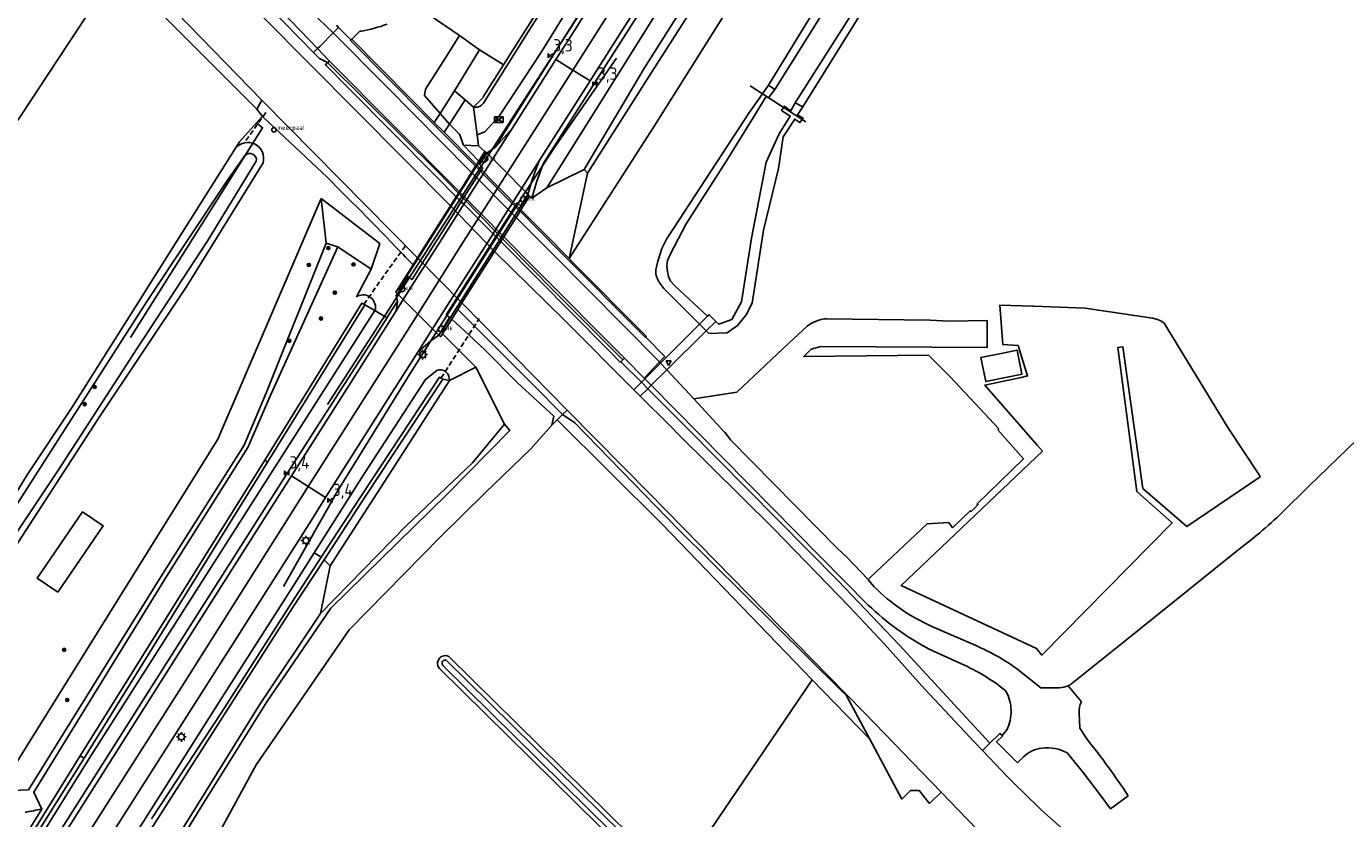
# Model space of a CAD drawing. Extents: x 165936 to 168762, y 445225 to 450407.
# Tile 42 of 69: x 167732 to 167999, y 447787 to 447948. Entities that reach past the tile are written whole.
import ezdxf

# ---------------------------------------------------------------- set-up
doc = ezdxf.new("R2010")
doc.units = 0
doc.header["$LTSCALE"] = 4
doc.linetypes.add('STIPPELFIJN', pattern=[0.375, 0.25, -0.125])
doc.layers.get('0').update_dxf_attribs({"linetype": 'CONTINUOUS'})
for name, color, linetype in [('G_BTD', 3, 'CONTINUOUS'), ('G_KWDUPM1', 11, 'ByLayer'), ('G_OBDP1', 2, 'ByLayer'), ('G_OTD', 32, 'CONTINUOUS'), ('G_OWG', 6, 'CONTINUOUS'), ('G_OWGM1', 11, 'ByLayer'), ('G_OWT', 6, 'CONTINUOUS'), ('G_PND', 1, 'CONTINUOUS'), ('G_WGD', 7, 'CONTINUOUS'), ('G_WGDM1', 11, 'ByLayer'), ('G_WGDP1', 2, 'ByLayer'), ('G_WTD', 5, 'CONTINUOUS'), ('LKWD', 10, 'CONTINUOUS'), ('LKWDUP', 5, 'CONTINUOUS'), ('LSHD', 3, 'CONTINUOUS'), ('LWGI', 7, 'CONTINUOUS'), ('PPALHM', 10, 'CONTINUOUS'), ('PVGO', 102, 'CONTINUOUS')]:
    doc.layers.add(name, color=color, linetype=linetype)
for name, color, linetype, true_color in [('PBRD', 7, 'CONTINUOUS', 0xbd2877), ('PKST', 7, 'CONTINUOUS', 0xbd2877), ('PPAL', 7, 'CONTINUOUS', 0xbd2877), ('PPUT', 7, 'CONTINUOUS', 0xbd2877), ('PWTI', 7, 'CONTINUOUS', 0x248bcb)]:
    doc.layers.add(name, color=color, linetype=linetype, true_color=true_color)
doc.styles.add('ISO', font='ISO')

# ---------------------------------------------------------------- blocks, each defined once
blk = doc.blocks.new('schk.dwg')
for p, q in [((0.86, 0.56), (-0.86, 0.56)), ((-0.86, 0.56), (-0.86, -0.56)), ((0.86, -0.56), (0.86, 0.56)), ((-0.86, -0.56), (0.86, -0.56))]:
    blk.add_line(p, q)
at = {"linetype": 'Continuous'}
for p, q in [((-0.86, 0.56), (0.86, -0.56)), ((-0.86, -0.56), (0.86, 0.56))]:
    blk.add_line(p, q, dxfattribs=at)
blk = doc.blocks.new('kolk')
at = {"color": 0}
blk.add_circle((0, 0), 0.6, dxfattribs=at)
at = {"color": 0, "linetype": 'Continuous', "style": 'ISO'}
blk.add_attdef('KOLK', (-0.04, -0.26), '', height=0.8, dxfattribs=at)
blk = doc.blocks.new('kilometerpaal')
at = {"color": 0}
for p, q in [((-0.44, 0.44), (0.44, -0.44)), ((-0.44, -0.44), (-0.44, 0.44)), ((0.44, 0.44), (-0.44, -0.44)), ((0.44, -0.44), (0.44, 0.44))]:
    blk.add_line(p, q, dxfattribs=at)
at = {"color": 0, "style": 'ISO'}
blk.add_attdef('KILOMETERPAAL', (0.59, 0.87), '', height=2.5, dxfattribs=at)
blk = doc.blocks.new('lichtmast')
at = {"color": 0}
for p, q in [((-0.6, 0), (-1, 0)), ((-0.71, 0.71), (-0.42, 0.42)), ((0, 0.6), (0, 1)), ((0.42, 0.42), (0.71, 0.71)), ((0.6, 0), (1, 0)), ((-0.42, -0.42), (-0.71, -0.71)), ((0, -0.6), (0, -1)), ((0.42, -0.42), (0.71, -0.71))]:
    blk.add_line(p, q, dxfattribs=at)
blk.add_circle((0, 0), 0.6, dxfattribs=at)
blk = doc.blocks.new('verkeersbord')
at = {"color": 0}
for p, q in [((0.5, 0.32), (-0.5, 0.32)), ((-0.5, 0.32), (0, -0.6)), ((0, -0.6), (0.5, 0.32))]:
    blk.add_line(p, q, dxfattribs=at)
blk = doc.blocks.new('boom')
at = {"color": 0}
for radius in [0.315, 0.225, 0.135]:
    blk.add_circle((0, 0), radius, dxfattribs=at)
blk = doc.blocks.new('meerpaal')
at = {"color": 0}
blk.add_circle((0, 0), 0.45, dxfattribs=at)
at = {"color": 0, "style": 'ISO'}
blk.add_attdef('MEERPAAL', (0.7, 0), '', height=0.9, dxfattribs=at)

msp = doc.modelspace()

# ---------------------------------------------------------------- linework, layer by layer
at = {"layer": 'G_BTD', "linetype": 'Continuous', "transparency": 33554687}
for points in [[(167844.755, 447918.838), (167856.999, 447939.41), (167870.951, 447961.634), (167891.305, 447993.148), (167907.608, 448017.545), (167924.476, 448039.276), (167936.874, 448057.219)], [(167938.504, 448056.243), (167928.194, 448041.192), (167906.976, 448013.307), (167896.039, 447996.985), (167884.244, 447978.711), (167872.545, 447960.642), (167858.414, 447938.522), (167845.423, 447918.093)], [(167753.051, 447956.536), (167751.358, 447957.859), (167749.255, 447957.065), (167747.611, 447955.645), (167723.317, 447918.765), (167710.7, 447899.078), (167710.473, 447898.815), (167709.978, 447898.766), (167709.476, 447898.931), (167709.268, 447899.127), (167709.107, 447899.553), (167709.163, 447900.055), (167704.195, 447894.449), (167691.624, 447881.871), (167690.205, 447880.431), (167687.569, 447880.254), (167686.284, 447878.353)], [(167797.68, 447945.248), (167809.405, 447933.386), (167814.392, 447928.358)], [(167819.494, 447945.978), (167816.643, 447941.467), (167812.638, 447935.109), (167812.421, 447933.845), (167815.553, 447930.165)], [(167823.56, 447943.114), (167818.497, 447934.745)], [(167815.553, 447930.165), (167818.497, 447934.745)], [(167818.497, 447934.745), (167820.658, 447932.964)], [(167779.652, 447929.5), (167779.547, 447929.599), (167778.418, 447928.338), (167774.906, 447924.414)], [(167815.553, 447930.165), (167814.392, 447928.358)], [(167816.369, 447926.364), (167814.392, 447928.358)], [(167815.553, 447930.165), (167817.447, 447928.023)], [(167774.097, 447923.13), (167774.906, 447924.414)], [(167831.944, 447910.632), (167822.921, 447919.757)], [(167844.755, 447918.838), (167837.161, 447915.083)], [(167841.729, 447900.759), (167845.423, 447918.093)], [(167845.423, 447918.093), (167844.755, 447918.838)], [(167841.729, 447900.759), (167836.701, 447905.832), (167831.944, 447910.632)], [(167791.326, 447828.818), (167793.265, 447838.444)], [(167929.446, 447804.086), (167928.999, 447804.511), (167926.98, 447802.498)]]:
    msp.add_lwpolyline(points, dxfattribs=at)
at = {"layer": 'G_KWDUPM1', "transparency": 33554687}
for points in [[(167868.15, 447887.453), (167869.762, 447889.061)], [(167869.494, 447886.102), (167871.452, 447888.039)], [(167860.253, 447879.577), (167868.15, 447887.453)], [(167861.517, 447878.212), (167869.494, 447886.102)], [(167860.253, 447879.577), (167857.062, 447876.394), (167857.05, 447876.382)], [(167861.517, 447878.212), (167858.354, 447875.083), (167858.343, 447875.072)], [(167854.839, 447874.177), (167856.356, 447875.69)], [(167856.131, 447872.884), (167857.655, 447874.392)], [(167857.05, 447876.382), (167856.356, 447875.69)], [(167858.343, 447875.072), (167857.655, 447874.392)], [(167856.131, 447872.884), (167856.106, 447872.86), (167854.821, 447874.159), (167854.839, 447874.177)]]:
    msp.add_lwpolyline(points, dxfattribs=at)
at = {"layer": 'G_OBDP1', "transparency": 33554687}
for points in [[(167822.921, 447919.757), (167822.744, 447919.478)], [(167810.986, 447900.923), (167818.841, 447913.319)], [(167833.703, 447913.41), (167831.944, 447910.632)], [(167831.944, 447910.632), (167831.764, 447910.348)], [(167820.003, 447891.776), (167826.61, 447902.21)]]:
    msp.add_lwpolyline(points, dxfattribs=at)
at = {"layer": 'G_OTD', "linetype": 'Continuous', "transparency": 33554687}
for points in [[(167945.041, 448057.746), (167942.649, 448053.993), (167925.193, 448029.083), (167906.525, 448002.655), (167890.268, 447977.167), (167874.556, 447952.436), (167858.758, 447927.277), (167841.729, 447900.759)], [(167986.189, 447849.286), (167991.605, 447854.599), (168016.985, 447879.145), (168065.272, 447926.077), (168087.944, 447948.03), (168108.98, 447968.63), (168103.567, 447974.64), (168045.25, 448035.434), (168048.211, 448037.812), (168045.908, 448040.431), (168046.082, 448040.584)], [(167813.721, 447950.576), (167813.353, 447950.208), (167819.494, 447945.978)], [(167819.494, 447945.978), (167823.56, 447943.114)], [(167823.56, 447943.114), (167828.009, 447940.329), (167828.43, 447940.064)], [(167841.729, 447900.759), (167842.276, 447900.207), (167857.336, 447885.026), (167857.211, 447884.881)], [(167933.311, 447876.665), (167934.589, 447876.963), (167934.122, 447878.48), (167932.684, 447883.113), (167929.602, 447883.319), (167928.986, 447891.332), (167935.686, 447891.101), (167935.873, 447891.094), (167946.255, 447890.736), (167959.924, 447888.664), (167960.919, 447888.429), (167961.581, 447888.116), (167962.272, 447887.68), (167975.205, 447866.547), (167981.501, 447856.914), (167981.743, 447856.532), (167966.846, 447846.422), (167957.916, 447854.161), (167953.898, 447882.885), (167952.856, 447882.736), (167956.725, 447853.565), (167963.869, 447847.166), (167937.468, 447820.378), (167936.383, 447821.68), (167908.951, 447834.515), (167937.615, 447861.745), (167936.633, 447862.865), (167925.904, 447875.1), (167933.311, 447876.665)], [(167893.842, 447888.584), (167914.875, 447888.309), (167918.638, 447888.106), (167926.381, 447888.193), (167926.397, 447882.739), (167892.724, 447882.944), (167890.763, 447882.384), (167889.249, 447880.946), (167914.5, 447881.183), (167918.952, 447876.702), (167928.753, 447866.257), (167928.576, 447866.074), (167933.748, 447860.198), (167924.397, 447851.011), (167924.544, 447850.861), (167923.154, 447849.493), (167922.939, 447849.639), (167919.416, 447846.185), (167918.628, 447847.281), (167914.242, 447846.996), (167902.645, 447836.04), (167902.268, 447835.684)], [(167866.979, 447872.307), (167875.685, 447873.658), (167886.228, 447883.604), (167889.96, 447887.059)], [(167932.978, 447879.742), (167933.456, 447877.388), (167933.472, 447877.311), (167931.169, 447876.843), (167926.143, 447875.822), (167925.149, 447880.712), (167929.583, 447881.613), (167932.478, 447882.202), (167932.978, 447879.742)], [(167839.288, 447868.056), (167838.209, 447866.995)], [(167976.85, 447841.38), (167970.209, 447836.042), (167954.678, 447823.538), (167943.576, 447814.631)], [(167863.415, 447774.701), (167890.942, 447815.372)]]:
    msp.add_lwpolyline(points, dxfattribs=at)
for points in [[(167889.96, 447887.059, -0.1485762), (167893.842, 447888.584)], [(167976.85, 447841.38, 0.0314868), (167986.189, 447849.286)], [(167942.809, 447814.157, 0.0542016), (167943.576, 447814.631)]]:
    msp.add_lwpolyline(points, format="xyb", dxfattribs=at)
at = {"layer": 'G_OWG', "linetype": 'Continuous', "transparency": 33554687}
for points in [[(167933.75, 448114.107), (167921.002, 448093.929), (167908.423, 448074.181), (167896.978, 448055.888), (167882.977, 448033.431), (167877.937, 448023.757), (167873.03, 448013.419), (167866.887, 448001.331), (167856.902, 447983.876), (167844.648, 447964.543), (167833.427, 447946.729), (167824.871, 447933.162), (167824.326, 447932.279)], [(167834.146, 447913.026), (167835.172, 447916.461), (167836.523, 447920.124), (167842.712, 447929.848), (167850.638, 447942.301), (167864.001, 447963.288), (167877.021, 447983.674), (167885.356, 447996.593), (167895.805, 448012.246), (167896.913, 448011.481)], [(167828.43, 447940.064), (167832.861, 447947.074), (167844.121, 447964.84), (167856.346, 447984.283), (167866.355, 448001.594), (167867.391, 448003.66)], [(167823.063, 447925.838), (167824.613, 447926.443), (167827.513, 447929.629), (167835.991, 447942.467), (167845.79, 447958.378), (167856.633, 447975.208)], [(167858.776, 447974.325), (167826.701, 447923.356)], [(167837.161, 447915.083), (167847.129, 447930.912), (167859.362, 447950.475)], [(167789.945, 447942.57), (167790.745, 447943.332)], [(167828.43, 447940.064), (167824.43, 447933.737), (167824.309, 447933.528), (167824.367, 447933.508)], [(167822.334, 447931.488), (167824.367, 447933.508)], [(167817.447, 447928.023), (167820.658, 447932.964)], [(167820.658, 447932.964), (167822.334, 447931.488)], [(167822.334, 447931.488), (167823.063, 447925.838)], [(167817.447, 447928.023), (167816.369, 447926.364)], [(167817.447, 447928.023), (167819.515, 447925.969), (167820.313, 447923.776)], [(167816.369, 447926.364), (167822.921, 447919.757)], [(167823.063, 447925.838), (167823.332, 447923.648)], [(167823.397, 447920.508), (167820.313, 447923.776)], [(167820.313, 447923.776), (167823.332, 447923.648)], [(167824.653, 447922.49), (167823.332, 447923.648)], [(167824.653, 447922.49), (167823.397, 447920.508)], [(167825.049, 447922.164), (167824.653, 447922.49)], [(167823.397, 447920.508), (167822.921, 447919.757)], [(167837.161, 447915.083), (167834.146, 447913.026)], [(167791.439, 447912.918), (167770.501, 447864.184), (167727.76, 447795.453)], [(167791.439, 447912.918), (167803.364, 447903.802), (167801.588, 447898.627)], [(167791.439, 447912.918), (167792.494, 447903.889)], [(167833.703, 447913.41), (167833.352, 447913.785)], [(167834.146, 447913.026), (167833.703, 447913.41)], [(167727.35, 447792.83), (167732.164, 447793.089), (167759.33, 447836.787), (167775.847, 447862.96), (167780.386, 447873.656), (167792.494, 447903.889)], [(167792.494, 447903.889), (167794.823, 447903.121)], [(167804.753, 447888.721), (167806.481, 447891.411), (167806.93, 447892.144)], [(167469.383, 447368.245), (167472.409, 447366.205), (167480.184, 447377.813), (167491.254, 447394.913), (167505.71, 447417.733), (167520.398, 447440.957), (167533.779, 447461.996), (167548.109, 447484.558), (167562.088, 447506.528), (167584.035, 447541.105), (167597.904, 447562.963), (167610.509, 447582.811), (167629.127, 447612.151), (167646.266, 447639.189), (167668.874, 447674.853), (167687.794, 447704.743), (167702.915, 447728.524), (167720.521, 447756.348), (167741.557, 447789.387), (167764.931, 447826.285), (167783.262, 447855.115), (167792.14, 447868.993), (167804.758, 447888.717), (167804.753, 447888.721)], [(167804.753, 447888.721), (167802.322, 447890.239)], [(167838.209, 447866.995), (167838.581, 447868.795), (167831.229, 447875.589), (167824.707, 447882.171), (167821.36, 447885.275), (167817.911, 447888.473)], [(167816.029, 447885.501), (167819.373, 447882.166), (167822.754, 447878.794), (167822.776, 447878.749)], [(167817.445, 447876.063), (167822.776, 447878.749)], [(167822.776, 447878.749), (167828.598, 447867.196)], [(167828.598, 447867.196), (167829.727, 447865.912), (167817.03, 447853.032), (167793.454, 447829.903), (167780.46, 447810.868), (167766.942, 447789.245), (167737.551, 447741.299)], [(167768.757, 447780.652), (167778.291, 447798.128), (167797.125, 447825.482), (167815.595, 447844.306), (167824.665, 447853.24), (167833.966, 447862.193), (167838.209, 447866.995)], [(167791.326, 447828.818), (167808.717, 447846.602), (167822.106, 447859.358), (167828.598, 447867.196)], [(167791.326, 447828.818), (167778.984, 447810.302), (167766.091, 447789.477), (167736.89, 447742.571)]]:
    msp.add_lwpolyline(points, dxfattribs=at)
for points in [[(167822.334, 447931.488, 0.313724), (167824.326, 447932.279)], [(167734.897, 447789.154, 0.0061638), (167731.462, 447788.487)]]:
    msp.add_lwpolyline(points, format="xyb", dxfattribs=at)
at = {"layer": 'G_OWGM1', "transparency": 33554687}
for points in [[(167818.841, 447913.319), (167819.276, 447914.005)], [(167819.276, 447914.005), (167828.22, 447904.752)], [(167827.873, 447904.204), (167828.22, 447904.752)]]:
    msp.add_lwpolyline(points, dxfattribs=at)
at = {"layer": 'G_OWT', "linetype": 'Continuous', "transparency": 33554687}
for points in [[(167572.303, 448165.374), (167595.943, 448141.4), (167631.805, 448106.015), (167658.977, 448079.23), (167691.542, 448046.696), (167704.743, 448033.563), (167710.047, 448027.43), (167729.193, 448007.386), (167732.877, 448003.085), (167758.173, 447975.709), (167769.135, 447964.112), (167781.21, 447951.471), (167789.945, 447942.57)], [(167882.111, 447935.924), (167892.149, 447952.345), (167908.646, 447976.904), (167924.66, 448000.385), (167940.644, 448023.435), (167957.046, 448047.665), (167971.577, 448067.942), (167983.787, 448086.969), (167986.106, 448088.237), (167988.236, 448089.126), (167989.338, 448088.978)], [(167883.388, 447935.07), (167893.235, 447950.784), (167894.254, 447953.65), (167895.345, 447955.771), (167898.135, 447959.881), (167901.547, 447964.746), (167903.49, 447967.155), (167904.554, 447968.056), (167914.223, 447982.394), (167930.336, 448005.941), (167943.566, 448024.966), (167959.083, 448047.949), (167973.661, 448068.629), (167973.946, 448069.108), (167986.368, 448087.336), (167988.766, 448088.124), (167989.338, 448088.978)], [(167990.88, 448088.013), (167990.334, 448087.134), (167990.661, 448087.128), (167990.321, 448083.943), (167971.287, 448057.229), (167970.034, 448055.372), (167941.049, 448012.422), (167939.634, 448010.544), (167933.95, 448002.585), (167920.853, 447983.715), (167908.192, 447964.918), (167887.483, 447932.358)], [(167991.325, 448083.727), (167975.365, 448061.148), (167950.428, 448023.949), (167925.447, 447988.106), (167905.219, 447957.538), (167889.048, 447931.553)], [(167778.456, 447931.047), (167753.051, 447956.536)], [(167789.945, 447942.57), (167791.102, 447941.34), (167792.78, 447940.495)], [(167818.841, 447913.319), (167814.598, 447917.601), (167797.01, 447935.339), (167792.343, 447940.049), (167792.78, 447940.495)], [(167859.281, 447898.503), (167859.649, 447900.254), (167860.498, 447902.793), (167861.422, 447904.718), (167862.869, 447906.881), (167878.139, 447930.246), (167880.869, 447934.148), (167882.111, 447935.924)], [(167882.111, 447935.924), (167883.388, 447935.07)], [(167883.388, 447935.07), (167882.074, 447933.359), (167881.613, 447933.661), (167879.055, 447929.452), (167873.606, 447920.57), (167865.41, 447907.835), (167862.272, 447901.74), (167861.671, 447900.392), (167861.52, 447899.312), (167861.615, 447898.172), (167861.839, 447897.112), (167862.267, 447896.196), (167863.187, 447895.145), (167869.762, 447889.061)], [(167778.456, 447931.047), (167779.433, 447932.873)], [(167778.456, 447931.047), (167779.652, 447929.5)], [(167889.048, 447931.553), (167887.984, 447929.912), (167889.128, 447929.228), (167888.948, 447928.979), (167888.484, 447928.337), (167887.427, 447929.053), (167885.104, 447925.471), (167884.099, 447919.004), (167881.092, 447906.521), (167878.826, 447891.761), (167877.577, 447889.375), (167875.818, 447887.218), (167873.702, 447885.7), (167870.009, 447885.585), (167869.494, 447886.102)], [(167887.483, 447932.358), (167886.613, 447930.733), (167885.266, 447931.641), (167885.127, 447931.405), (167884.767, 447930.796), (167886.528, 447929.662), (167884.281, 447926.061), (167881.604, 447920.305), (167878.644, 447904.936), (167876.61, 447891.988), (167874.653, 447888.428), (167872.074, 447887.443), (167871.452, 447888.039)], [(167889.048, 447931.553), (167887.483, 447932.358)], [(167779.652, 447929.5), (167791.643, 447918.237)], [(167757.845, 447897.33), (167774.097, 447923.13)], [(167779.694, 447920.195), (167764.226, 447895.159), (167746.284, 447868.266), (167728.507, 447840.837)], [(167819.847, 447912.304), (167819.718, 447912.435), (167818.841, 447913.319)], [(167826.864, 447905.223), (167826.285, 447905.808), (167820.378, 447911.768), (167819.847, 447912.304)], [(167826.61, 447902.21), (167827.873, 447904.204)], [(167827.873, 447904.204), (167826.999, 447905.087), (167826.864, 447905.223)], [(167827.873, 447904.204), (167835.502, 447896.506), (167849.193, 447882.701), (167850.291, 447881.585), (167852.081, 447879.766), (167852.184, 447879.86)], [(167734.897, 447789.154), (167733.268, 447792.561), (167760.147, 447836.303), (167776.581, 447862.492), (167781.334, 447873.362), (167794.823, 447903.121)], [(167801.588, 447898.627), (167794.823, 447903.121)], [(167807.586, 447902.074), (167807.597, 447902.062), (167808.069, 447901.567), (167808.54, 447901.072), (167810.095, 447899.518)], [(167801.588, 447898.627), (167798.594, 447893.041)], [(167810.095, 447899.518), (167806.578, 447893.967), (167806.948, 447893.631)], [(167810.986, 447900.923), (167810.095, 447899.518)], [(167755.317, 447893.316), (167757.845, 447897.33)], [(167723.794, 447843.758), (167731.881, 447856.889), (167741.022, 447870.623), (167755.317, 447893.316)], [(167860.908, 447894.729), (167868.15, 447887.453)], [(167802.322, 447890.239), (167800.338, 447891.395)], [(167802.322, 447890.239), (167802.465, 447890.464)], [(167817.911, 447888.473), (167819.166, 447890.454)], [(167820.003, 447891.776), (167819.166, 447890.454)], [(167840.392, 447869.142), (167834.506, 447875.125), (167822.524, 447887.098), (167819.166, 447890.454)], [(167469.383, 447368.245), (167470.476, 447368.188), (167471.705, 447369.124), (167485.702, 447390.65), (167499.311, 447412.321), (167514.006, 447435.138), (167528.528, 447457.997), (167542.587, 447480.804), (167558.299, 447504.958), (167566.584, 447518.208), (167581.754, 447542.019), (167596.842, 447565.581), (167611.759, 447589.24), (167627.053, 447613.183), (167641.706, 447636.654), (167656.634, 447660.112), (167671.804, 447683.931), (167687.17, 447708.138), (167701.691, 447731.543), (167717.046, 447755.772), (167732.88, 447780.814), (167744.453, 447799.431), (167802.322, 447890.239)], [(167816.029, 447885.501), (167817.911, 447888.473)], [(167871.452, 447888.039), (167870.084, 447889.382), (167869.762, 447889.061)], [(167815.285, 447885.257), (167815.659, 447884.917), (167816.029, 447885.501)], [(167869.494, 447886.102), (167868.15, 447887.453)], [(167852.565, 447880.207), (167852.184, 447879.86)], [(167852.184, 447879.86), (167856.356, 447875.69)], [(167790.071, 447841.117), (167800.027, 447856.894), (167812.611, 447876.256), (167814.879, 447878.109)], [(167817.445, 447876.063), (167806.311, 447858.693), (167793.265, 447838.444)], [(167817.445, 447876.063), (167816.125, 447876.338)], [(167856.356, 447875.69), (167857.655, 447874.392)], [(167857.655, 447874.392), (167865.591, 447866.46), (167896.231, 447835.447), (167908.553, 447822.462), (167926.98, 447802.498)], [(167839.288, 447868.056), (167840.392, 447869.142)], [(167841.324, 447870.059), (167840.392, 447869.142)], [(167902.611, 447803.348), (167897.838, 447812.219), (167896.684, 447813.361), (167863.916, 447845.775), (167842.846, 447867.468), (167840.392, 447869.142)], [(167890.942, 447815.372), (167860.599, 447846.877), (167839.288, 447868.056)], [(167730.386, 447747.059), (167756.299, 447787.892), (167771.183, 447811.534), (167785.799, 447834.347), (167790.071, 447841.117)], [(167790.071, 447841.117), (167791.498, 447840.216)], [(167793.265, 447838.444), (167792.051, 447839.696)], [(167863.415, 447774.701), (167817.325, 447820.089), (167817.017, 447820.212), (167816.689, 447820.267), (167816.357, 447820.249), (167816.037, 447820.162), (167815.743, 447820.007), (167815.488, 447819.794), (167815.286, 447819.53), (167815.144, 447819.23), (167815.07, 447818.906), (167815.067, 447818.574), (167815.135, 447818.249), (167815.271, 447817.946), (167815.469, 447817.679), (167861.644, 447772.084)], [(167890.942, 447815.372), (167902.611, 447803.348)], [(167917.063, 447792.61), (167915.014, 447790.568), (167914.749, 447790.304), (167912.621, 447792.952), (167910.851, 447792.936), (167909.153, 447791.191), (167902.611, 447803.348)], [(167925.478, 447801), (167926.98, 447802.498)], [(167714.57, 447756.987), (167714.681, 447757.164), (167729.428, 447780.376), (167734.897, 447789.154)]]:
    msp.add_lwpolyline(points, dxfattribs=at)
for points in [[(167774.097, 447923.13, -0.819533), (167779.694, 447920.195)], [(167791.643, 447918.237, -0.0083474), (167807.586, 447902.074)], [(167859.494, 447896.932, -0.1368428), (167859.281, 447898.503)], [(167860.908, 447894.729, -0.0815967), (167859.494, 447896.932)], [(167798.594, 447893.041, -0.2717512), (167801.203, 447893.06)], [(167801.203, 447893.06, -0.30648), (167802.465, 447890.464)], [(167814.879, 447878.109, -0.547254), (167817.445, 447876.063)]]:
    msp.add_lwpolyline(points, format="xyb", dxfattribs=at)
at = {"layer": 'G_PND', "linetype": 'Continuous', "transparency": 33554687}
msp.add_lwpolyline([(167738.11, 447833.106), (167747.308, 447846.56), (167743.131, 447849.416), (167733.933, 447835.962), (167738.11, 447833.106)], dxfattribs=at)
at = {"layer": 'G_WGD', "linetype": 'Continuous', "transparency": 33554687}
for points in [[(167630.767, 448108.131), (167705.846, 448032.967), (167743.374, 447993.176), (167760.7, 447974.621), (167790.745, 447943.332)], [(167839.039, 447941.151), (167842.764, 447947.039), (167855.49, 447967.255), (167864.206, 447981.044), (167871.195, 447992.514), (167875.372, 448000.22), (167883.88, 448017.128), (167886.265, 448021.787), (167888.663, 448026.181), (167889.211, 448027.158)], [(167892.73, 448018.687), (167883.645, 448004.352), (167867.372, 447978.304), (167842.439, 447938.999)], [(167900.347, 448020.467), (167893.571, 448010.801), (167882.465, 447994.04), (167867.97, 447971.383), (167851.937, 447946.205), (167845.941, 447936.784)], [(167781.684, 447958.176), (167781.777, 447958.08), (167784.338, 447955.527), (167789.524, 447950.719), (167793.916, 447946.514)], [(167790.745, 447943.332), (167791.271, 447943.831), (167793.916, 447946.514)], [(167795.012, 447947.625), (167793.916, 447946.514)], [(167793.916, 447946.514), (167804.708, 447935.65), (167821.536, 447918.622), (167821.943, 447918.213)], [(167794.604, 447948.072), (167795.012, 447947.625)], [(167795.012, 447947.625), (167797.498, 447945.119)], [(167797.68, 447945.248), (167799.335, 447946.861), (167799.621, 447946.898)], [(167797.498, 447945.119), (167797.443, 447945.012), (167812.673, 447929.576), (167821.557, 447920.68), (167822.744, 447919.478)], [(167797.498, 447945.119), (167797.645, 447945.284), (167797.68, 447945.248)], [(167790.745, 447943.332), (167793.151, 447940.824)], [(167826.701, 447923.356), (167826.827, 447923.447), (167830.162, 447927.12), (167839.039, 447941.151)], [(167839.039, 447941.151), (167842.439, 447938.999)], [(167792.78, 447940.495), (167793.151, 447940.824)], [(167792.78, 447940.495), (167815.165, 447918.259), (167819.276, 447914.005)], [(167819.464, 447914.302), (167818.861, 447914.913), (167793.151, 447940.824)], [(167842.439, 447938.999), (167835.71, 447928.391), (167829.121, 447918.055)], [(167842.439, 447938.999), (167845.941, 447936.784)], [(167833.352, 447913.785), (167834.01, 447916.046), (167834.222, 447916.774), (167835.622, 447920.571), (167845.941, 447936.784)], [(167825.049, 447922.164), (167826.701, 447923.356)], [(167829.121, 447918.055), (167826.239, 447920.963), (167825.568, 447921.641), (167825.049, 447922.164)], [(167822.744, 447919.478), (167821.943, 447918.213)], [(167830.982, 447909.113), (167821.943, 447918.213)], [(167822.744, 447919.478), (167823.616, 447918.595), (167823.748, 447918.462)], [(167830.75, 447911.374), (167830.174, 447911.957), (167824.293, 447917.91), (167823.748, 447918.462)], [(167833.352, 447913.785), (167832.857, 447914.285), (167832.118, 447915.03), (167829.121, 447918.055)], [(167819.464, 447914.302), (167819.276, 447914.005)], [(167819.464, 447914.302), (167828.482, 447905.165)], [(167831.764, 447910.348), (167830.897, 447911.225), (167830.75, 447911.374)], [(167859.999, 447879.852), (167838.176, 447901.871), (167830.982, 447909.113)], [(167857.211, 447884.881), (167857.135, 447884.819), (167839.657, 447902.357), (167831.764, 447910.348)], [(167828.22, 447904.752), (167828.482, 447905.165)], [(167852.565, 447880.207), (167839.005, 447893.843), (167828.517, 447904.444), (167828.22, 447904.752)], [(167852.93, 447880.556), (167835.04, 447898.521), (167828.482, 447905.165)], [(167806.948, 447893.631), (167806.65, 447893.255), (167806.93, 447892.144)], [(167806.948, 447893.631), (167807.501, 447893.076), (167808.114, 447892.459), (167811.044, 447889.516)], [(167806.93, 447892.144), (167806.954, 447892.047), (167806.663, 447890.17), (167797.171, 447875.08), (167785.458, 447856.712)], [(167811.044, 447889.516), (167808.958, 447886.202), (167788.842, 447854.554)], [(167811.044, 447889.516), (167814.032, 447886.515), (167814.761, 447885.783), (167815.285, 447885.257)], [(167815.285, 447885.257), (167813.702, 447884.087), (167811.038, 447881.816), (167805.452, 447873.039), (167792.368, 447852.305)], [(167857.211, 447884.881), (167861.089, 447880.911), (167859.999, 447879.852)], [(167852.93, 447880.556), (167852.565, 447880.207)], [(167856.931, 447876.518), (167852.93, 447880.556)], [(167859.999, 447879.852), (167856.931, 447876.518)], [(167859.999, 447879.852), (167860.253, 447879.577)], [(167860.253, 447879.577), (167861.517, 447878.212)], [(167861.517, 447878.212), (167866.979, 447872.307)], [(167856.931, 447876.518), (167857.05, 447876.382)], [(167857.05, 447876.382), (167858.343, 447875.072)], [(167858.343, 447875.072), (167902.315, 447830.53)], [(167866.979, 447872.307), (167873.19, 447865.592), (167873.225, 447865.555), (167874.417, 447864.025), (167896.066, 447841.977), (167897.789, 447840.454), (167897.842, 447840.397), (167902.268, 447835.684)], [(167731.938, 447772.376), (167736.055, 447778.825), (167750.51, 447801.661), (167764.972, 447824.484), (167781.056, 447849.81), (167785.458, 447856.712)], [(167788.842, 447854.554), (167785.458, 447856.712)], [(167788.842, 447854.554), (167763.137, 447813.84), (167735.366, 447770.188)], [(167792.368, 447852.305), (167788.842, 447854.554)], [(167792.368, 447852.305), (167789.493, 447847.75), (167773.485, 447822.518), (167757.504, 447797.382), (167741.442, 447772.127), (167738.813, 447767.988)], [(167902.268, 447835.684), (167902.391, 447835.553), (167903.531, 447834.216)], [(167915.222, 447826.187), (167924.419, 447822.152)], [(167914.801, 447821.533), (167921.197, 447818.587)], [(167934.002, 447816.359), (167937.25, 447813.739), (167941.062, 447813.756)], [(167942.809, 447814.157), (167945.521, 447810.894)], [(167946.607, 447803.366), (167945.168, 447805.568), (167945.082, 447808.62)], [(167930.388, 447805.195), (167929.446, 447804.086)], [(167929.446, 447804.086), (167929.55, 447803.988), (167928.315, 447802.782), (167932.588, 447798.542), (167933.785, 447799.733)], [(167942.591, 447800.534), (167945.835, 447796.589), (167949.327, 447792.061), (167951.403, 447789.201), (167954.987, 447791.808)]]:
    msp.add_lwpolyline(points, dxfattribs=at)
for points in [[(167799.621, 447946.898, 0.0468871), (167804.824, 447948.288)], [(167903.531, 447834.216, 0.0915879), (167915.222, 447826.187)], [(167902.315, 447830.53, 0.0724769), (167914.801, 447821.533)], [(167924.419, 447822.152, -0.06944), (167934.002, 447816.359)], [(167921.197, 447818.587, -0.0654303), (167930.183, 447813.145)], [(167930.183, 447813.145, -0.1210977), (167931.261, 447809.199)], [(167941.062, 447813.756, 0.1089043), (167942.809, 447814.157)], [(167945.082, 447808.62, -0.1649606), (167945.521, 447810.894)], [(167931.261, 447809.199, -0.1211421), (167930.388, 447805.195)], [(167954.987, 447791.808, 0.0243797), (167946.607, 447803.366)], [(167933.785, 447799.733, -0.1683711), (167937.532, 447801.534)], [(167937.532, 447801.534, -0.1581666), (167942.591, 447800.534)]]:
    msp.add_lwpolyline(points, format="xyb", dxfattribs=at)
at = {"layer": 'G_WGDM1', "transparency": 33554687}
for points in [[(167821.943, 447918.213), (167819.464, 447914.302)], [(167830.982, 447909.113), (167828.482, 447905.165)], [(167830.982, 447909.113), (167831.764, 447910.348)]]:
    msp.add_lwpolyline(points, dxfattribs=at)
at = {"layer": 'G_WGDP1', "transparency": 33554687}
for points in [[(167825.049, 447922.164), (167823.57, 447919.849), (167824.079, 447919.325), (167824.209, 447919.191), (167823.748, 447918.462)], [(167829.121, 447918.055), (167820.317, 447904.243), (167811.044, 447889.516)], [(167819.847, 447912.304), (167820.272, 447912.975), (167820.468, 447913.285), (167822.948, 447917.2), (167823.748, 447918.462)], [(167819.847, 447912.304), (167816.028, 447906.275), (167812, 447899.939), (167811.097, 447898.517), (167809.809, 447896.492), (167809.698, 447896.604), (167809.188, 447897.121), (167806.948, 447893.631)], [(167833.352, 447913.785), (167831.86, 447911.457), (167831.367, 447911.966), (167831.22, 447912.119), (167830.75, 447911.374)], [(167826.864, 447905.223), (167827.22, 447905.786), (167827.473, 447906.187), (167829.967, 447910.135), (167830.75, 447911.374)], [(167826.864, 447905.223), (167824.438, 447901.382), (167819.017, 447892.861), (167818.138, 447891.481), (167816.812, 447889.396), (167816.955, 447889.269), (167817.484, 447888.801), (167815.285, 447885.257)]]:
    msp.add_lwpolyline(points, dxfattribs=at)
at = {"layer": 'G_WTD', "linetype": 'Continuous', "transparency": 33554687}
for points in [[(167826.61, 447902.21), (167817.661, 447911.457), (167779.683, 447949.775), (167749.336, 447981.973), (167740.057, 447991.566), (167739.064, 447992.565), (167739.045, 447992.584), (167714.172, 448019.629), (167703.762, 448030.638)], [(167754.762, 447958.29), (167779.433, 447932.873)], [(167779.433, 447932.873), (167810.986, 447900.923)], [(167776.068, 447921.711), (167772.48, 447916.677), (167756.13, 447892.077), (167739.289, 447865.73), (167725.52, 447844.379)], [(167728.151, 447842.757), (167738.28, 447857.958), (167754.087, 447882.471), (167768.381, 447904.247), (167778.331, 447920.489)], [(167854.839, 447874.177), (167840.699, 447888.324), (167826.61, 447902.21)], [(167810.986, 447900.923), (167820.003, 447891.776)], [(167780.062, 447859.903), (167799.699, 447891.707), (167800.156, 447891.484), (167800.338, 447891.395)], [(167800.338, 447891.395), (167780.586, 447859.491)], [(167820.003, 447891.776), (167824.122, 447887.581), (167841.324, 447870.059)], [(167791.498, 447840.216), (167799.491, 447852.545), (167815.442, 447876.693), (167816.125, 447876.338)], [(167816.125, 447876.338), (167800.472, 447852.614), (167792.051, 447839.696)], [(167856.131, 447872.884), (167854.839, 447874.177)], [(167925.478, 447801), (167923.9, 447802.66), (167913.711, 447813.549), (167905.581, 447822.599), (167898.545, 447830.134), (167883.113, 447846.052), (167863.812, 447865.199), (167862.319, 447866.693), (167856.131, 447872.884)], [(167841.324, 447870.059), (167858.165, 447852.904), (167897.607, 447812.655), (167901.67, 447808.509), (167917.063, 447792.61)], [(167742.613, 447799.977), (167780.062, 447859.903)], [(167743.433, 447799.479), (167780.586, 447859.491)], [(167780.062, 447859.903), (167780.586, 447859.491)], [(167755.24, 447782.366), (167771.062, 447807.087), (167785.554, 447829.73), (167792.051, 447839.696)], [(167757.06, 447787.183), (167771.26, 447808.761), (167785.558, 447831.053), (167791.498, 447840.216)], [(167870.519, 447766.44), (167816.822, 447819.319), (167816.773, 447819.339), (167816.638, 447819.361), (167816.501, 447819.354), (167816.369, 447819.318), (167816.248, 447819.255), (167816.143, 447819.166), (167816.059, 447819.058), (167816.001, 447818.934), (167815.97, 447818.8), (167815.969, 447818.663), (167815.997, 447818.529), (167816.053, 447818.404), (167816.152, 447818.271), (167869.677, 447765.418)], [(167470.229, 447369.268), (167470.046, 447369.961), (167474.435, 447376.551), (167486.831, 447395.898), (167499.621, 447415.966), (167512.784, 447436.591), (167526.992, 447458.981), (167541.952, 447482.63), (167556.643, 447505.759), (167564.904, 447518.783), (167580.038, 447542.518), (167594.671, 447565.633), (167609.662, 447589.283), (167624.55, 447612.89), (167639.49, 447636.275), (167653.811, 447658.949), (167668.717, 447682.421), (167683.558, 447705.747), (167698.687, 447729.669), (167715.616, 447756.637), (167731.422, 447781.869), (167742.613, 447799.977)], [(167470.229, 447369.268), (167470.796, 447369.459), (167485.909, 447393.166), (167500.526, 447416.118), (167516.278, 447440.932), (167531.64, 447464.996), (167545.857, 447487.427), (167559.342, 447508.515), (167565.853, 447518.837), (167580.701, 447542.338), (167595.62, 447565.613), (167610.174, 447588.579), (167625.021, 447612.199), (167638.733, 447633.559), (167653.421, 447656.674), (167668.313, 447680.223), (167683.187, 447703.817), (167698.036, 447727.362), (167716.247, 447756.287), (167732.4, 447781.752), (167743.433, 447799.479)], [(167742.613, 447799.977), (167743.433, 447799.479)], [(168093.02, 447627.591), (168065.957, 447654.74), (168044.399, 447678.124), (168026.324, 447697.495), (168001.164, 447723.164), (167987.759, 447736.854), (167973.121, 447754.297), (167969.531, 447758.638), (167965.742, 447763.632), (167961.833, 447767.801), (167953.547, 447774.581), (167937.424, 447788.934), (167936.806, 447789.536), (167931.756, 447794.478), (167930.657, 447795.553), (167925.478, 447801)], [(167917.063, 447792.61), (167922.297, 447787.203), (167935.813, 447773.243), (167961.221, 447748.176), (167977.119, 447732.288), (168000, 447709.419), (168001.301, 447708.037), (168015.439, 447693.02), (168031.532, 447675.394), (168047.338, 447658.426), (168062.315, 447643.431), (168063.571, 447642.173), (168088.017, 447616.817)]]:
    msp.add_lwpolyline(points, dxfattribs=at)
msp.add_lwpolyline([(167776.068, 447921.711, -0.7354476), (167778.331, 447920.489)], format="xyb", dxfattribs=at)
at = {"layer": 'LKWD', "transparency": 33554687}
msp.add_lwpolyline([(167889.666, 447928.524), (167878.362, 447935.788)], dxfattribs=at)
at = {"layer": 'LKWDUP', "linetype": 'STIPPELFIJN', "lineweight": -3, "transparency": 33554687}
for points in [[(167776.205, 447924.676), (167780.267, 447930.361)], [(167800.033, 447891.401), (167800.126, 447891.543), (167808.734, 447903.662)], [(167815.801, 447876.574), (167823.479, 447888.593)]]:
    msp.add_lwpolyline(points, dxfattribs=at)
at = {"layer": 'LSHD', "linetype": 'Continuous', "lineweight": -3, "transparency": 33554687}
for points in [[(167754.762, 447958.29), (167779.433, 447932.873), (167810.986, 447900.923)], [(167752.804, 447884.736), (167779.605, 447927.277), (167778.664, 447928.118), (167778.418, 447928.338)], [(167807.081, 447894.45), (167824.709, 447922.272)], [(167815.801, 447885.825), (167833.509, 447913.798)], [(167820.003, 447891.776), (167824.122, 447887.581)], [(167854.839, 447874.177), (167840.699, 447888.324)], [(167856.131, 447872.884), (167854.839, 447874.177)], [(167862.319, 447866.693), (167856.131, 447872.884)]]:
    msp.add_lwpolyline(points, dxfattribs=at)
at = {"layer": 'LWGI', "transparency": 33554687}
for points in [[(167857.651, 447974.509), (167844.439, 447951.292), (167792.768, 447871.187)], [(167826.999, 447905.087), (167827.355, 447905.647), (167827.61, 447906.049), (167830.112, 447909.989), (167830.897, 447911.225), (167831.367, 447911.966), (167832.286, 447913.413), (167832.857, 447914.285), (167834.01, 447916.046), (167838.874, 447923.475), (167851.329, 447941.4)], [(167830.162, 447927.12), (167826.239, 447920.963), (167824.293, 447917.91), (167823.492, 447916.653), (167821.001, 447912.745), (167820.8, 447912.429), (167820.378, 447911.768)], [(167835.622, 447920.571), (167832.118, 447915.03), (167830.174, 447911.957), (167829.389, 447910.716), (167826.895, 447906.773), (167826.646, 447906.38), (167826.285, 447905.808), (167820.79, 447897.12), (167818.444, 447893.439)], [(167820.378, 447911.768), (167815.982, 447904.869), (167812.522, 447899.412), (167811.622, 447897.992), (167808.114, 447892.459), (167806.663, 447890.17)], [(167783.868, 447834.299), (167794.811, 447853.62), (167809.507, 447877.434), (167813.702, 447884.087), (167830.112, 447909.989)], [(167818.444, 447893.439), (167817.563, 447892.056), (167814.032, 447886.515), (167811.038, 447881.816)]]:
    msp.add_lwpolyline(points, dxfattribs=at)

# ---------------------------------------------------------------- block references
at = {"layer": 'PBRD', "transparency": 33554687}
msp.add_blockref('verkeersbord', (167861.864, 447879.685), dxfattribs=at)
at = {"layer": 'PKST', "transparency": 33554687}
msp.add_blockref('schk.dwg', (167827.455, 447928.944), dxfattribs=at)
at = {"layer": 'PPAL', "transparency": 33554687}
for p in [(167812.028, 447881.296), (167788.382, 447843.588), (167763.146, 447803.781)]:
    msp.add_blockref('lichtmast', p, dxfattribs=at)
at = {"layer": 'PPALHM', "transparency": 33554687}
for p, values in [((167837.908, 447941.876), {'KILOMETERPAAL': '3,3'}), ((167846.963, 447936.138), {'KILOMETERPAAL': '3,3'}), ((167784.462, 447857.312), {'KILOMETERPAAL': '3,4'}), ((167793.239, 447851.75), {'KILOMETERPAAL': '3,4'})]:
    msp.add_blockref('kilometerpaal', p, dxfattribs=at).add_auto_attribs(values)
at = {"layer": 'PPUT', "transparency": 33554687}
for p in [(167824.519, 447920.915), (167832.459, 447912.794), (167807.828, 447894.624), (167815.812, 447886.502)]:
    msp.add_blockref('kolk', p, dxfattribs=at).add_auto_attribs({'KOLK': 'Kolk'})
at = {"layer": 'PVGO', "transparency": 33554687}
for p in [(167792.933, 447902.897), (167788.96, 447899.477), (167798.014, 447899.581), (167794.243, 447893.87), (167791.446, 447888.614), (167785.031, 447884.086), (167745.563, 447874.753), (167743.559, 447871.259), (167739.405, 447821.45), (167740.018, 447811.272)]:
    msp.add_blockref('boom', p, dxfattribs=at)
at = {"layer": 'PWTI', "transparency": 33554687}
msp.add_blockref('meerpaal', (167781.897, 447926.867), dxfattribs=at).add_auto_attribs({'MEERPAAL': 'meerpaal'})

doc.saveas('drawing.dxf')
